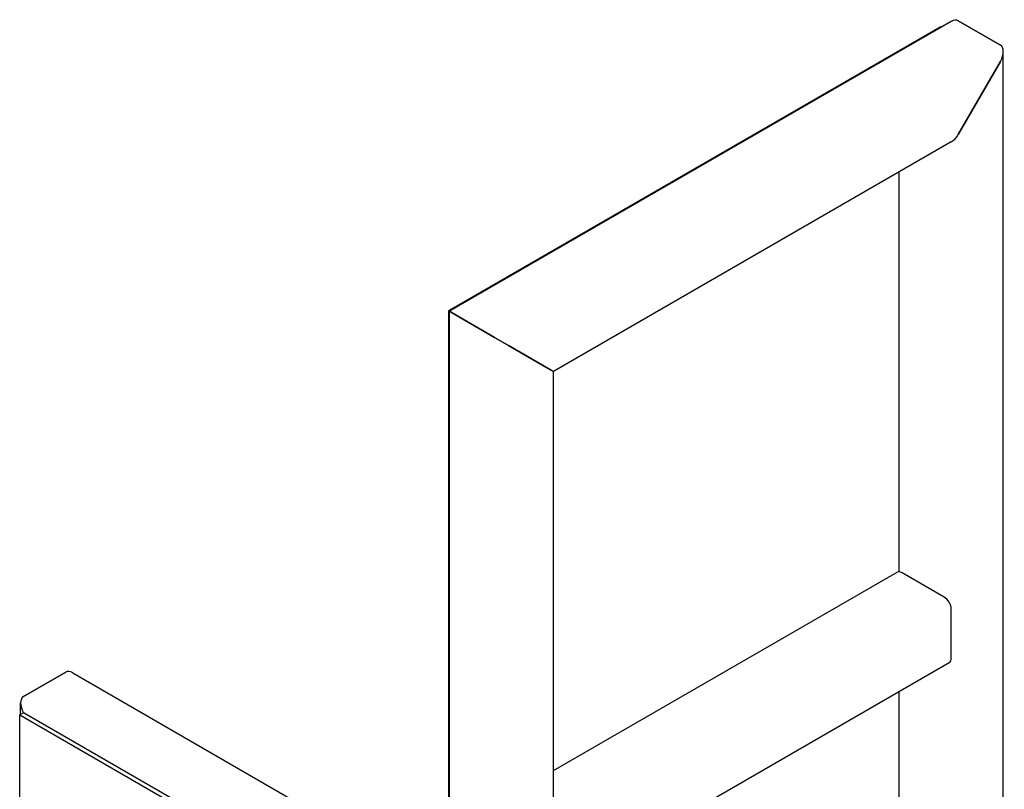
# Model space of a CAD drawing. Header units: inches. Extents: x 17 to 189, y 68 to 193.
# Tile 6 of 43: x 31 to 56, y 144 to 163. Entities that reach past the tile are written whole.
import ezdxf

# ---------------------------------------------------------------- set-up
doc = ezdxf.new("R2010")
doc.units = ezdxf.units.IN
doc.header["$LTSCALE"] = 10.666667
doc.header["$MEASUREMENT"] = 0
doc.layers.get('0').update_dxf_attribs({"lineweight": 25})

msp = doc.modelspace()

# ---------------------------------------------------------------- linework, layer by layer
for p, q in [((54.789, 163.331), (42.164, 156.042)), ((54.966, 163.348), (56.026, 162.736)), ((56.026, 162.736), (54.966, 163.348)), ((54.517, 163.199), (42.143, 156.055)), ((54.517, 163.199), (54.539, 163.186)), ((56.099, 131.99), (56.099, 162.574)), ((56.026, 162.328), (54.966, 160.49)), ((54.966, 160.49), (56.026, 162.328)), ((54.789, 160.304), (44.786, 154.529)), ((53.478, 149.492), (53.478, 159.547)), ((42.143, 156.055), (42.164, 156.042)), ((42.143, 156.055), (42.143, 141.766)), ((42.164, 156.042), (42.238, 156)), ((42.164, 141.481), (42.164, 156.042)), ((42.238, 156), (42.164, 156.042)), ((43.298, 155.387), (42.238, 156)), ((42.238, 156), (43.298, 155.387)), ((43.298, 155.387), (43.652, 155.183)), ((43.652, 155.183), (43.298, 155.387)), ((44.712, 154.571), (43.652, 155.183)), ((43.652, 155.183), (44.712, 154.571)), ((44.712, 154.571), (44.786, 154.529)), ((44.786, 154.529), (44.712, 154.571)), ((44.786, 139.967), (44.786, 154.529)), ((44.786, 144.491), (53.426, 149.48)), ((54.612, 148.855), (53.551, 149.468)), ((54.789, 147.324), (54.789, 148.549)), ((44.837, 141.495), (54.737, 147.21)), ((31.454, 146.355), (32.515, 146.967)), ((32.515, 146.967), (31.454, 146.355)), ((32.692, 146.95), (49.559, 137.212)), ((53.478, 130.988), (53.478, 146.483)), ((31.381, 145.904), (31.381, 146.193)), ((31.454, 145.947), (31.359, 145.892)), ((31.359, 126.704), (31.359, 145.892)), ((31.359, 145.892), (47.976, 136.298)), ((48.071, 136.353), (31.454, 145.947))]:
    msp.add_line(p, q)
for centre, major_axis, start_param, end_param in [((54.789, 163.042), (0.177, 0.306), 0, 0.785398), ((54.789, 163.042), (0.177, 0.306), 0, 0.785398), ((55.849, 162.43), (0.177, 0.306), 4.712389, 6.283185), ((55.849, 162.43), (0.177, 0.306), 4.712389, 6.283185), ((54.789, 160.593), (-0.177, -0.306), 0.785398, 1.570796), ((54.789, 160.593), (-0.177, -0.306), 0.785398, 1.570796), ((53.551, 149.264), (-0.125, 0.217), 5.497787, 6.283185), ((54.612, 148.651), (-0.125, 0.217), 3.926991, 5.497787), ((54.612, 147.426), (0.125, -0.217), 0, 0.785398), ((32.692, 146.661), (-0.177, 0.306), 5.497787, 6.283185), ((32.692, 146.661), (-0.177, 0.306), 5.497787, 6.283185), ((31.631, 146.049), (-0.177, 0.306), 0, 1.570796), ((31.631, 146.049), (-0.177, 0.306), 0, 1.570796)]:
    msp.add_ellipse(centre, major_axis=major_axis, ratio=0.57735, start_param=start_param, end_param=end_param)

doc.saveas('drawing.dxf')
